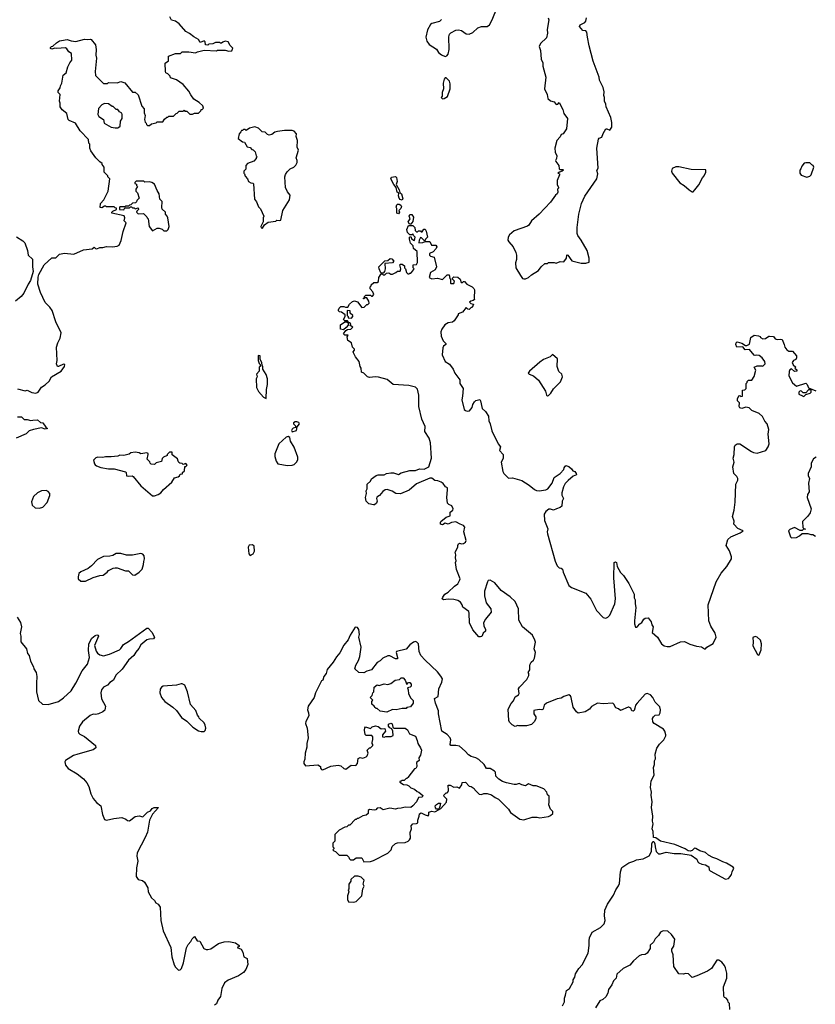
# Model space of a CAD drawing. Extents: x 2293139 to 2515392, y 824115 to 1006937.
# Tile 154 of 256: x 2389018 to 2397332, y 912880 to 923167. Entities that reach past the tile are written whole.
import ezdxf

# ---------------------------------------------------------------- set-up
doc = ezdxf.new("R2010")
doc.units = 0

msp = doc.modelspace()

# ---------------------------------------------------------------- linework, layer by layer
at = {"layer": '0CON10XD'}
for points in [[(2393425, 923168), (2393405, 923148), (2393325, 923127), (2393312, 923115), (2393281, 923059), (2393262, 922985), (2393272, 922942), (2393298, 922908), (2393375, 922857), (2393394, 922825), (2393425, 922799), (2393465, 922783), (2393481, 922789), (2393494, 922806), (2393506, 922855), (2393504, 922986), (2393511, 923015), (2393525, 923031), (2393575, 923057), (2393605, 923061), (2393635, 923053), (2393685, 923019), (2393715, 923014), (2393755, 923034), (2393805, 923082), (2393845, 923096), (2393904, 923096), (2393928, 923112), (2393955, 923165), (2394007, 923295)], [(2388995, 919311), (2389075, 919288), (2389096, 919296), (2389143, 919273), (2389185, 919264), (2389211, 919275), (2389244, 919326), (2389285, 919352), (2389325, 919391), (2389350, 919435), (2389452, 919495), (2389486, 919545), (2389488, 919565), (2389475, 919568), (2389425, 919542), (2389413, 919543), (2389401, 919571), (2389408, 919605), (2389403, 919745), (2389415, 919790), (2389442, 919838), (2389450, 919895), (2389395, 920010), (2389358, 920128), (2389332, 920165), (2389285, 920212), (2389236, 920316), (2389209, 920405), (2389212, 920478), (2389218, 920505), (2389272, 920605), (2389355, 920678), (2389395, 920678), (2389435, 920717), (2389485, 920728), (2389584, 920716), (2389685, 920764), (2389776, 920774), (2389795, 920790), (2389810, 920775), (2389825, 920773), (2389855, 920788), (2389885, 920787), (2389925, 920796), (2389986, 920794), (2390035, 920800), (2390058, 920812), (2390079, 920861), (2390100, 920955), (2390130, 921045), (2390110, 921065), (2390118, 921095), (2390108, 921118), (2389980, 921145), (2389980, 921155), (2389992, 921168), (2390028, 921182), (2390028, 921198), (2390015, 921200), (2390005, 921210), (2389925, 921210), (2389915, 921218), (2389905, 921218), (2389875, 921200), (2389860, 921205), (2389862, 921245), (2389896, 921284), (2389944, 921375), (2389960, 921505), (2389940, 921525), (2389940, 921535), (2389902, 921572), (2389900, 921625), (2389880, 921655), (2389880, 921665), (2389855, 921682), (2389814, 921724), (2389762, 921795), (2389750, 921825), (2389750, 921865), (2389740, 921875), (2389738, 921915), (2389651, 922005), (2389600, 922085), (2389535, 922114), (2389524, 922124), (2389510, 922185), (2389462, 922225), (2389442, 922255), (2389440, 922295), (2389432, 922315), (2389440, 922385), (2389420, 922405), (2389420, 922425), (2389440, 922455), (2389443, 922477), (2389457, 922503), (2389473, 922587), (2389505, 922610), (2389522, 922675), (2389540, 922715), (2389562, 922745), (2389560, 922815), (2389532, 922832), (2389512, 922862), (2389495, 922871), (2389405, 922864), (2389385, 922868), (2389355, 922860), (2389340, 922865), (2389340, 922875), (2389350, 922885), (2389365, 922890), (2389402, 922925), (2389434, 922946), (2389455, 922951), (2389515, 922961), (2389555, 922946), (2389605, 922938), (2389695, 922962), (2389725, 922958), (2389755, 922962), (2389765, 922958), (2389810, 922905), (2389817, 922855), (2389812, 922795), (2389822, 922765), (2389808, 922625), (2389810, 922585), (2389818, 922578), (2389895, 922500), (2389935, 922500), (2389945, 922510), (2390035, 922508), (2390075, 922520), (2390115, 922508), (2390195, 922410), (2390225, 922410), (2390255, 922380), (2390293, 922263), (2390320, 922235), (2390320, 922195), (2390330, 922165), (2390322, 922125), (2390330, 922095), (2390340, 922085), (2390342, 922072), (2390355, 922060), (2390375, 922060), (2390395, 922080), (2390445, 922090), (2390455, 922100), (2390515, 922100), (2390532, 922128), (2390555, 922150), (2390565, 922150), (2390575, 922160), (2390625, 922160), (2390652, 922188), (2390665, 922190), (2390685, 922210), (2390725, 922210), (2390735, 922220), (2390745, 922210), (2390765, 922210), (2390795, 922180), (2390825, 922180), (2390845, 922190), (2390885, 922190), (2390910, 922215), (2390915, 922230), (2390925, 922230), (2390938, 922242), (2390930, 922265), (2390895, 922300), (2390837, 922337), (2390805, 922380), (2390785, 922420), (2390725, 922490), (2390655, 922540), (2390595, 922560), (2390590, 922575), (2390565, 922600), (2390545, 922610), (2390540, 922625), (2390538, 922712), (2390572, 922738), (2390574, 922786), (2390645, 922812), (2390697, 922813), (2390715, 922830), (2390785, 922832), (2390855, 922822), (2390875, 922832), (2390945, 922848), (2391075, 922842), (2391085, 922850), (2391165, 922850), (2391205, 922838), (2391235, 922843), (2391245, 922870), (2391217, 922897), (2391198, 922935), (2391165, 922941), (2391142, 922932), (2391125, 922920), (2391115, 922920), (2391105, 922930), (2391065, 922930), (2391037, 922913), (2390995, 922910), (2390985, 922900), (2390960, 922905), (2390957, 922937), (2390946, 922946), (2390905, 922930), (2390888, 922958), (2390836, 922986), (2390793, 923023), (2390754, 923044), (2390684, 923124), (2390645, 923150), (2390605, 923163), (2390588, 923195)], [(2394660, 921575), (2394640, 921565), (2394658, 921558), (2394660, 921545), (2394633, 921485), (2394634, 921445), (2394648, 921415), (2394648, 921405), (2394638, 921395), (2394643, 921365), (2394635, 921348), (2394618, 921335), (2394565, 921262), (2394448, 921135), (2394368, 921065), (2394339, 921021), (2394325, 921010), (2394185, 920962), (2394135, 920920), (2394124, 920896), (2394120, 920865), (2394130, 920845), (2394176, 920795), (2394204, 920735), (2394209, 920705), (2394208, 920662), (2394200, 920625), (2394204, 920574), (2394253, 920493), (2394274, 920464), (2394285, 920460), (2394305, 920460), (2394335, 920472), (2394365, 920502), (2394440, 920545), (2394467, 920583), (2394505, 920618), (2394535, 920620), (2394545, 920630), (2394605, 920630), (2394623, 920623), (2394665, 920642), (2394705, 920638), (2394731, 920675), (2394735, 920710), (2394745, 920708), (2394788, 920648), (2394885, 920622), (2394935, 920622), (2394970, 920635), (2394970, 920675), (2394948, 920755), (2394887, 920865), (2394852, 920912), (2394844, 920934), (2394844, 920994), (2394861, 921135), (2394890, 921245), (2394925, 921322), (2395049, 921505), (2395059, 921555), (2395050, 921590), (2395063, 921615), (2395049, 921825), (2395065, 921920), (2395072, 921928), (2395100, 921940), (2395115, 921978), (2395144, 922026), (2395155, 922027), (2395185, 922012), (2395207, 922045), (2395206, 922094), (2395196, 922145), (2395148, 922255), (2395144, 922285), (2395129, 922315), (2395131, 922355), (2395124, 922375), (2395126, 922414), (2395117, 922457), (2395077, 922535), (2395072, 922565), (2395012, 922735), (2394969, 922895), (2394950, 922985), (2394946, 923035), (2394935, 923050), (2394904, 923054), (2394867, 923095), (2394875, 923112), (2394925, 923138), (2394935, 923150), (2394941, 923185)], [(2394540, 923185), (2394546, 923165), (2394531, 923065), (2394534, 923025), (2394524, 922976), (2394461, 922919), (2394448, 922888), (2394460, 922845), (2394469, 922755), (2394486, 922715), (2394485, 922680), (2394517, 922565), (2394504, 922445), (2394529, 922385), (2394538, 922345), (2394565, 922320), (2394605, 922308), (2394625, 922282), (2394640, 922285), (2394655, 922300), (2394695, 922230), (2394706, 922186), (2394743, 922135), (2394733, 922025), (2394696, 921974), (2394675, 921968), (2394665, 921942), (2394630, 921905), (2394612, 921825), (2394614, 921784), (2394630, 921745), (2394628, 921715), (2394618, 921695), (2394620, 921685), (2394652, 921645), (2394655, 921610), (2394665, 921600), (2394695, 921600), (2394700, 921595), (2394687, 921583), (2394660, 921575)], [(2393435, 922340), (2393455, 922342), (2393490, 922365), (2393517, 922445), (2393518, 922495), (2393508, 922525), (2393475, 922560), (2393465, 922560), (2393453, 922545), (2393444, 922504), (2393448, 922445), (2393433, 922405), (2393432, 922368), (2393422, 922355), (2393435, 922340)], [(2390015, 922037), (2390043, 922037), (2390055, 922043), (2390068, 922055), (2390070, 922105), (2390088, 922135), (2390090, 922175), (2390085, 922190), (2390060, 922205), (2390045, 922230), (2390025, 922230), (2389995, 922260), (2389985, 922260), (2389945, 922288), (2389905, 922292), (2389875, 922278), (2389841, 922239), (2389836, 922175), (2389846, 922156), (2389894, 922124), (2389900, 922085), (2389975, 922044), (2390015, 922037)], [(2391555, 920988), (2391577, 921023), (2391615, 921052), (2391695, 921063), (2391705, 921072), (2391735, 921068), (2391748, 921072), (2391766, 921174), (2391838, 921285), (2391843, 921335), (2391815, 921368), (2391797, 921413), (2391790, 921525), (2391795, 921550), (2391814, 921576), (2391845, 921608), (2391883, 921627), (2391903, 921647), (2391916, 921674), (2391918, 921695), (2391908, 921725), (2391930, 921805), (2391918, 921835), (2391922, 921905), (2391908, 921945), (2391912, 921975), (2391885, 922002), (2391865, 922010), (2391785, 922009), (2391711, 921999), (2391685, 921990), (2391654, 921966), (2391625, 921960), (2391607, 921967), (2391582, 921992), (2391550, 921995), (2391515, 922032), (2391475, 922046), (2391420, 922035), (2391385, 922010), (2391375, 922020), (2391355, 922020), (2391345, 922010), (2391335, 922010), (2391330, 921995), (2391310, 921975), (2391302, 921925), (2391345, 921890), (2391368, 921888), (2391395, 921840), (2391425, 921830), (2391445, 921810), (2391458, 921808), (2391480, 921785), (2391490, 921745), (2391500, 921735), (2391490, 921725), (2391490, 921715), (2391465, 921690), (2391400, 921665), (2391380, 921645), (2391380, 921605), (2391360, 921585), (2391360, 921565), (2391367, 921557), (2391373, 921533), (2391400, 921505), (2391410, 921475), (2391433, 921463), (2391455, 921460), (2391462, 921452), (2391473, 921293), (2391494, 921264), (2391515, 921210), (2391535, 921190), (2391570, 921115), (2391562, 921095), (2391562, 921055), (2391538, 921005), (2391541, 920991), (2391555, 920988)], [(2397245, 921523), (2397275, 921532), (2397288, 921545), (2397318, 921625), (2397310, 921645), (2397295, 921650), (2397275, 921670), (2397235, 921672), (2397215, 921668), (2397190, 921635), (2397182, 921608), (2397170, 921595), (2397170, 921565), (2397184, 921544), (2397245, 921523)], [(2396055, 921370), (2396075, 921388), (2396115, 921442), (2396154, 921516), (2396172, 921535), (2396187, 921573), (2396188, 921598), (2396035, 921603), (2395905, 921630), (2395875, 921630), (2395837, 921613), (2395828, 921585), (2395838, 921565), (2395915, 921462), (2395962, 921435), (2396015, 921388), (2396045, 921370), (2396055, 921370)], [(2390555, 920960), (2390570, 920975), (2390580, 921005), (2390567, 921097), (2390560, 921115), (2390540, 921135), (2390540, 921155), (2390508, 921188), (2390502, 921205), (2390507, 921267), (2390483, 921293), (2390477, 921347), (2390453, 921383), (2390425, 921450), (2390397, 921467), (2390372, 921472), (2390325, 921470), (2390315, 921480), (2390235, 921480), (2390220, 921465), (2390220, 921455), (2390238, 921448), (2390240, 921435), (2390250, 921425), (2390230, 921395), (2390230, 921375), (2390248, 921358), (2390268, 921302), (2390242, 921278), (2390240, 921265), (2390228, 921252), (2390195, 921250), (2390178, 921232), (2390165, 921230), (2390155, 921220), (2390125, 921220), (2390115, 921210), (2390065, 921210), (2390060, 921205), (2390062, 921182), (2390105, 921180), (2390115, 921200), (2390165, 921200), (2390175, 921210), (2390185, 921210), (2390195, 921200), (2390215, 921200), (2390225, 921190), (2390255, 921200), (2390260, 921185), (2390242, 921168), (2390240, 921155), (2390255, 921140), (2390312, 921142), (2390348, 921108), (2390350, 921095), (2390360, 921085), (2390370, 921005), (2390405, 920960), (2390455, 920990), (2390475, 920990), (2390507, 920977), (2390525, 920960), (2390555, 920960)], [(2393015, 921282), (2392995, 921288), (2392983, 921303), (2392978, 921325), (2392980, 921355), (2392964, 921364), (2392952, 921412), (2392928, 921445), (2392898, 921505), (2392905, 921522), (2392945, 921528), (2392957, 921517), (2392962, 921475), (2392952, 921445), (2392985, 921390), (2392992, 921362), (2393007, 921347), (2393022, 921295), (2393015, 921282)], [(2392975, 921140), (2392960, 921145), (2392960, 921195), (2392953, 921207), (2392958, 921232), (2392965, 921238), (2392985, 921238), (2393000, 921230), (2393008, 921215), (2393000, 921195), (2392980, 921175), (2392988, 921155), (2392975, 921140)], [(2393105, 921030), (2393092, 921032), (2393078, 921055), (2393097, 921085), (2393088, 921115), (2393095, 921130), (2393105, 921132), (2393115, 921130), (2393132, 921105), (2393125, 921060), (2393105, 921030)], [(2393622, 917895), (2393575, 917919), (2393530, 917915), (2393495, 917898), (2393465, 917907), (2393435, 917890), (2393416, 917896), (2393414, 917915), (2393420, 917925), (2393475, 917969), (2393516, 917985), (2393518, 918022), (2393545, 918041), (2393549, 918055), (2393535, 918088), (2393502, 918102), (2393490, 918115), (2393482, 918175), (2393490, 918255), (2393487, 918275), (2393467, 918287), (2393445, 918322), (2393424, 918334), (2393389, 918349), (2393355, 918352), (2393326, 918376), (2393305, 918378), (2393165, 918316), (2393088, 918252), (2392996, 918214), (2392950, 918215), (2392912, 918242), (2392858, 918258), (2392836, 918254), (2392812, 918238), (2392778, 918195), (2392751, 918179), (2392747, 918165), (2392752, 918135), (2392746, 918115), (2392725, 918099), (2392715, 918099), (2392668, 918108), (2392651, 918121), (2392640, 918135), (2392632, 918175), (2392642, 918215), (2392640, 918245), (2392650, 918265), (2392650, 918315), (2392683, 918347), (2392695, 918370), (2392742, 918405), (2392765, 918411), (2392825, 918413), (2392850, 918425), (2392895, 918434), (2392925, 918432), (2392975, 918416), (2393005, 918432), (2393095, 918456), (2393155, 918458), (2393195, 918474), (2393245, 918472), (2393293, 918495), (2393323, 918587), (2393311, 918745), (2393297, 918795), (2393253, 918865), (2393255, 918915), (2393220, 918995), (2393189, 919125), (2393190, 919245), (2393175, 919305), (2393155, 919326), (2393086, 919344), (2392922, 919355), (2392857, 919407), (2392767, 919433), (2392736, 919436), (2392675, 919427), (2392654, 919434), (2392615, 919473), (2392590, 919485), (2392586, 919525), (2392576, 919545), (2392566, 919595), (2392528, 919645), (2392506, 919685), (2392504, 919696), (2392518, 919715), (2392518, 919725), (2392496, 919746), (2392485, 919790), (2392448, 919815), (2392440, 919855), (2392450, 919870), (2392415, 919870), (2392400, 919885), (2392425, 919920), (2392445, 919930), (2392477, 919933), (2392500, 919955), (2392472, 919972), (2392478, 919988), (2392465, 920000), (2392450, 920000), (2392450, 919975), (2392430, 919950), (2392402, 919928), (2392372, 919932), (2392370, 919980), (2392415, 920010), (2392435, 920010), (2392450, 920000), (2392450, 920015), (2392445, 920020), (2392415, 920020), (2392400, 920035), (2392420, 920065), (2392420, 920085), (2392382, 920112), (2392360, 920115), (2392350, 920125), (2392350, 920135), (2392356, 920154), (2392375, 920170), (2392405, 920172), (2392423, 920163), (2392448, 920162), (2392464, 920196), (2392495, 920222), (2392515, 920230), (2392548, 920218), (2392595, 920160), (2392618, 920162), (2392645, 920190), (2392655, 920190), (2392670, 920205), (2392668, 920225), (2392645, 920260), (2392620, 920260), (2392618, 920252), (2392612, 920252), (2392612, 920258), (2392620, 920260), (2392620, 920275), (2392635, 920290), (2392685, 920290), (2392695, 920280), (2392705, 920280), (2392720, 920295), (2392710, 920325), (2392680, 920355), (2392680, 920375), (2392690, 920385), (2392690, 920395), (2392718, 920422), (2392755, 920422), (2392768, 920432), (2392772, 920475), (2392795, 920510), (2392805, 920510), (2392815, 920500), (2392835, 920500), (2392852, 920518), (2392875, 920522), (2392898, 920508), (2392915, 920508), (2392950, 920525), (2392965, 920540), (2392995, 920540), (2393000, 920565), (2392992, 920605), (2392998, 920612), (2393015, 920612), (2393040, 920595), (2393040, 920575), (2393050, 920565), (2393060, 920525), (2393075, 920510), (2393085, 920510), (2393095, 920520), (2393105, 920520), (2393130, 920545), (2393130, 920555), (2393140, 920565), (2393130, 920575), (2393130, 920605), (2393165, 920608), (2393175, 920630), (2393172, 920745), (2393132, 920775), (2393130, 920805), (2393103, 920833), (2393090, 920875), (2393090, 920895), (2393105, 920900), (2393112, 920882), (2393132, 920862), (2393145, 920860), (2393150, 920895), (2393132, 920912), (2393128, 920928), (2393115, 920920), (2393095, 920920), (2393070, 920945), (2393062, 920975), (2393082, 921018), (2393125, 921018), (2393148, 920995), (2393150, 920965), (2393165, 920950), (2393175, 920950), (2393185, 920960), (2393205, 920960), (2393215, 920950), (2393225, 920950), (2393242, 920978), (2393255, 920978), (2393266, 920956), (2393280, 920895), (2393260, 920875), (2393255, 920860), (2393245, 920860), (2393218, 920888), (2393205, 920890), (2393192, 920865), (2393190, 920835), (2393232, 920838), (2393255, 920850), (2393305, 920850), (2393322, 920812), (2393365, 920810), (2393378, 920795), (2393370, 920775), (2393338, 920742), (2393300, 920725), (2393300, 920705), (2393310, 920695), (2393350, 920685), (2393372, 920585), (2393358, 920555), (2393312, 920525), (2393298, 920475), (2393325, 920460), (2393385, 920468), (2393435, 920452), (2393485, 920500), (2393505, 920500), (2393513, 920463), (2393520, 920455), (2393520, 920415), (2393525, 920410), (2393555, 920410), (2393560, 920435), (2393540, 920455), (2393542, 920468), (2393555, 920480), (2393597, 920477), (2393620, 920455), (2393632, 920422), (2393645, 920420), (2393655, 920430), (2393665, 920430), (2393690, 920405), (2393747, 920377), (2393765, 920360), (2393772, 920345), (2393768, 920258), (2393770, 920245), (2393758, 920232), (2393733, 920227), (2393720, 920215), (2393733, 920203), (2393760, 920195), (2393745, 920160), (2393735, 920160), (2393715, 920140), (2393702, 920142), (2393685, 920160), (2393645, 920110), (2393600, 920095), (2393600, 920085), (2393559, 920021), (2393542, 920008), (2393495, 920000), (2393462, 919978), (2393428, 919932), (2393418, 919905), (2393421, 919861), (2393445, 919810), (2393470, 919785), (2393470, 919775), (2393448, 919755), (2393441, 919739), (2393434, 919664), (2393463, 919595), (2393508, 919568), (2393547, 919517), (2393566, 919475), (2393617, 919405), (2393618, 919365), (2393653, 919315), (2393647, 919235), (2393637, 919195), (2393663, 919095), (2393675, 919083), (2393695, 919077), (2393718, 919082), (2393747, 919115), (2393753, 919145), (2393770, 919175), (2393783, 919187), (2393825, 919200), (2393833, 919185), (2393850, 919105), (2393885, 919073), (2393916, 919025), (2393922, 918975), (2393936, 918945), (2393953, 918873), (2394018, 918735), (2394042, 918705), (2394032, 918665), (2394069, 918625), (2394069, 918581), (2394050, 918545), (2394068, 918445), (2394078, 918425), (2394125, 918378), (2394169, 918379), (2394265, 918354), (2394343, 918305), (2394398, 918258), (2394418, 918248), (2394445, 918244), (2394515, 918254), (2394536, 918264), (2394583, 918325), (2394603, 918385), (2394666, 918424), (2394704, 918466), (2394708, 918485), (2394725, 918508), (2394755, 918500), (2394786, 918476), (2394800, 918455), (2394818, 918445), (2394832, 918425), (2394835, 918410), (2394802, 918398), (2394749, 918351), (2394720, 918320), (2394702, 918285), (2394684, 918224), (2394685, 918200), (2394702, 918165), (2394687, 918135), (2394684, 918085), (2394665, 918069), (2394627, 918057), (2394595, 918042), (2394565, 918052), (2394548, 918052), (2394515, 918028), (2394498, 918002), (2394502, 917935), (2394536, 917846), (2394530, 917815), (2394532, 917795), (2394615, 917510), (2394635, 917460), (2394655, 917440), (2394675, 917438), (2394692, 917425), (2394698, 917395), (2394757, 917257), (2394786, 917236), (2394935, 917177), (2394988, 917112), (2395044, 916994), (2395115, 916920), (2395145, 916914), (2395165, 916923), (2395186, 916945), (2395239, 917065), (2395244, 917116), (2395226, 917336), (2395230, 917495), (2395245, 917504), (2395255, 917496), (2395261, 917455), (2395295, 917390), (2395329, 917359), (2395385, 917278), (2395438, 917165), (2395439, 917125), (2395450, 917105), (2395449, 917065), (2395457, 917025), (2395442, 916885), (2395444, 916855), (2395455, 916822), (2395465, 916820), (2395475, 916827), (2395497, 916855), (2395520, 916870), (2395540, 916905), (2395553, 916915), (2395587, 916917), (2395617, 916877), (2395623, 916843), (2395638, 916825), (2395628, 916765), (2395684, 916715), (2395726, 916646), (2395754, 916625), (2395785, 916617), (2395815, 916620), (2395925, 916666), (2395965, 916670), (2396022, 916642), (2396091, 916621), (2396144, 916614), (2396175, 916593), (2396185, 916593), (2396200, 916610), (2396265, 916649), (2396296, 916716), (2396286, 916756), (2396240, 916830), (2396219, 916885), (2396214, 917055), (2396297, 917295), (2396350, 917385), (2396408, 917455), (2396458, 917535), (2396458, 917555), (2396436, 917616), (2396402, 917675), (2396418, 917735), (2396448, 917765), (2396548, 917805), (2396578, 917825), (2396522, 917852), (2396480, 917895), (2396484, 917926), (2396468, 917975), (2396486, 918044), (2396496, 918125), (2396503, 918313), (2396523, 918355), (2396523, 918375), (2396513, 918395)], [(2388985, 920897), (2389050, 920855), (2389070, 920835), (2389099, 920755), (2389107, 920707), (2389152, 920665), (2389152, 920585), (2389160, 920535), (2389129, 920441), (2389106, 920405), (2389061, 920309), (2389034, 920276), (2388973, 920225)], [(2392815, 920520), (2392792, 920522), (2392774, 920564), (2392772, 920585), (2392832, 920648), (2392865, 920650), (2392888, 920672), (2392908, 920668), (2392928, 920645), (2392913, 920627), (2392832, 920618), (2392838, 920565), (2392830, 920535), (2392815, 920520)], [(2392485, 920050), (2392500, 920065), (2392500, 920075), (2392472, 920102), (2392470, 920125), (2392445, 920130), (2392440, 920125), (2392440, 920075), (2392450, 920065), (2392452, 920052), (2392485, 920050)], [(2396513, 918395), (2396482, 918425), (2396470, 918495), (2396483, 918545), (2396473, 918585), (2396486, 918624), (2396488, 918705), (2396495, 918722), (2396515, 918737), (2396545, 918736), (2396665, 918654), (2396685, 918644), (2396725, 918638), (2396814, 918666), (2396840, 918705), (2396851, 918735), (2396840, 918835), (2396846, 918885), (2396829, 918945), (2396804, 918974), (2396782, 919022), (2396744, 919054), (2396670, 919085), (2396642, 919112), (2396605, 919118), (2396565, 919103), (2396545, 919112), (2396538, 919125), (2396540, 919165), (2396520, 919185), (2396518, 919205), (2396532, 919238), (2396545, 919240), (2396555, 919230), (2396570, 919235), (2396570, 919295), (2396595, 919300), (2396610, 919315), (2396610, 919365), (2396620, 919375), (2396622, 919388), (2396635, 919400), (2396668, 919402), (2396692, 919438), (2396712, 919505), (2396692, 919538), (2396725, 919550), (2396775, 919552), (2396785, 919548), (2396810, 919570), (2396806, 919595), (2396778, 919635), (2396745, 919660), (2396717, 919663), (2396705, 919658), (2396695, 919662), (2396645, 919720), (2396598, 919718), (2396575, 919748), (2396514, 919744), (2396503, 919775), (2396505, 919790), (2396515, 919802), (2396565, 919787), (2396603, 919763), (2396617, 919763), (2396643, 919777), (2396660, 919845), (2396695, 919872), (2396740, 919865), (2396755, 919858), (2396760, 919845), (2396784, 919834), (2396813, 919837), (2396845, 919861), (2396855, 919862), (2396895, 919857), (2396912, 919832), (2396934, 919824), (2396965, 919830), (2396985, 919826), (2397008, 919775), (2397013, 919745), (2397036, 919716), (2397055, 919702), (2397095, 919702), (2397137, 919655), (2397137, 919635), (2397128, 919615), (2397104, 919606), (2397090, 919585), (2397101, 919561), (2397128, 919538), (2397120, 919525), (2397138, 919508), (2397140, 919495), (2397115, 919493), (2397085, 919518), (2397065, 919509), (2397059, 919491), (2397055, 919445), (2397094, 919374), (2397135, 919338), (2397235, 919370), (2397247, 919357), (2397262, 919322), (2397338, 919288)], [(2391595, 919210), (2391597, 919303), (2391609, 919355), (2391606, 919415), (2391595, 919460), (2391560, 919515), (2391560, 919545), (2391550, 919555), (2391547, 919587), (2391530, 919615), (2391530, 919655), (2391515, 919660), (2391510, 919655), (2391510, 919605), (2391520, 919575), (2391530, 919565), (2391530, 919545), (2391520, 919535), (2391520, 919495), (2391493, 919465), (2391498, 919435), (2391488, 919415), (2391492, 919325), (2391514, 919284), (2391565, 919222), (2391595, 919210)], [(2394535, 919238), (2394545, 919242), (2394568, 919265), (2394595, 919310), (2394669, 919385), (2394690, 919435), (2394684, 919464), (2394652, 919492), (2394634, 919544), (2394638, 919625), (2394585, 919670), (2394560, 919645), (2394492, 919615), (2394455, 919590), (2394344, 919496), (2394333, 919475), (2394342, 919465), (2394387, 919447), (2394440, 919400), (2394512, 919285), (2394522, 919245), (2394535, 919238)], [(2397205, 919230), (2397215, 919232), (2397235, 919250), (2397280, 919265), (2397290, 919275), (2397288, 919298), (2397262, 919298), (2397235, 919270), (2397205, 919270), (2397187, 919287), (2397175, 919290), (2397160, 919275), (2397160, 919255), (2397198, 919238), (2397205, 919230)], [(2388995, 919018), (2389035, 919016), (2389065, 918990), (2389095, 918991), (2389135, 918980), (2389155, 918984), (2389205, 918986), (2389235, 918960), (2389260, 918955), (2389291, 918911), (2389310, 918895), (2389285, 918890), (2389245, 918903), (2389163, 918887), (2389115, 918870), (2389085, 918839), (2388982, 918795)], [(2391865, 918862), (2391910, 918875), (2391918, 918912), (2391942, 918945), (2391935, 918958), (2391915, 918966), (2391895, 918966), (2391880, 918955), (2391880, 918945), (2391900, 918925), (2391900, 918905), (2391875, 918900), (2391865, 918890), (2391860, 918875), (2391865, 918862)], [(2391815, 918508), (2391865, 918512), (2391885, 918520), (2391912, 918545), (2391923, 918567), (2391923, 918595), (2391885, 918700), (2391848, 918765), (2391842, 918802), (2391825, 918812), (2391804, 918806), (2391726, 918734), (2391685, 918630), (2391684, 918604), (2391697, 918555), (2391715, 918528), (2391815, 918508)], [(2390425, 918192), (2390465, 918207), (2390492, 918225), (2390520, 918260), (2390606, 918334), (2390635, 918380), (2390675, 918390), (2390688, 918402), (2390695, 918420), (2390718, 918422), (2390720, 918435), (2390740, 918455), (2390742, 918498), (2390755, 918500), (2390767, 918513), (2390755, 918530), (2390725, 918520), (2390715, 918530), (2390692, 918532), (2390682, 918542), (2390673, 918553), (2390668, 918578), (2390612, 918622), (2390610, 918650), (2390585, 918650), (2390560, 918625), (2390558, 918612), (2390520, 918595), (2390508, 918582), (2390498, 918552), (2390443, 918537), (2390425, 918520), (2390392, 918522), (2390380, 918535), (2390378, 918548), (2390350, 918575), (2390362, 918625), (2390360, 918635), (2390345, 918640), (2390285, 918632), (2390265, 918642), (2390225, 918647), (2390178, 918642), (2390162, 918628), (2390105, 918612), (2390065, 918618), (2390045, 918608), (2389975, 918600), (2389915, 918600), (2389885, 918593), (2389835, 918597), (2389815, 918590), (2389790, 918565), (2389798, 918528), (2389807, 918517), (2389820, 918505), (2389865, 918487), (2389946, 918474), (2390005, 918474), (2390123, 918443), (2390131, 918435), (2390135, 918403), (2390155, 918398), (2390192, 918402), (2390205, 918396), (2390285, 918297), (2390404, 918194), (2390425, 918192)], [(2397340, 918595), (2397315, 918580), (2397288, 918535), (2397290, 918495), (2397258, 918425), (2397258, 918405), (2397272, 918375), (2397262, 918325), (2397268, 918235), (2397252, 918205), (2397248, 918175), (2397288, 918055), (2397277, 918013), (2397255, 917980), (2397200, 917925), (2397203, 917863), (2397212, 917852), (2397230, 917845), (2397205, 917840), (2397195, 917830), (2397175, 917830), (2397115, 917862), (2397065, 917840), (2397054, 917826), (2397074, 917764), (2397085, 917753), (2397135, 917758), (2397166, 917774), (2397195, 917800), (2397255, 917800), (2397285, 917788), (2397305, 917788), (2397335, 917770)], [(2389225, 918064), (2389260, 918075), (2389305, 918122), (2389332, 918195), (2389332, 918215), (2389317, 918237), (2389293, 918247), (2389245, 918243), (2389205, 918223), (2389163, 918185), (2389142, 918128), (2389149, 918095), (2389178, 918068), (2389225, 918064)], [(2394690, 912865), (2394710, 912905), (2394710, 912945), (2394723, 912975), (2394731, 913025), (2394764, 913046), (2394802, 913115), (2394803, 913137), (2394820, 913165), (2394825, 913200), (2394862, 913255), (2394897, 913293), (2394958, 913415), (2394970, 913495), (2394968, 913545), (2394974, 913576), (2395002, 913635), (2395088, 913682), (2395125, 913720), (2395137, 913755), (2395130, 913805), (2395133, 913865), (2395160, 913925), (2395225, 914022), (2395249, 914075), (2395277, 914117), (2395286, 914144), (2395296, 914265), (2395311, 914309), (2395385, 914359), (2395436, 914374), (2395465, 914390), (2395535, 914399), (2395595, 914433), (2395622, 914475), (2395623, 914555), (2395635, 914582), (2395645, 914580), (2395657, 914557), (2395658, 914525), (2395671, 914475), (2395695, 914451), (2395715, 914451), (2395775, 914469), (2395856, 914456), (2395926, 914456), (2396035, 914437), (2396095, 914397), (2396105, 914368), (2396115, 914357), (2396145, 914344), (2396185, 914337), (2396220, 914315), (2396223, 914285), (2396233, 914275), (2396395, 914187), (2396424, 914196), (2396443, 914215), (2396457, 914235), (2396463, 914265), (2396482, 914302), (2396473, 914313), (2396405, 914353), (2396365, 914368), (2396305, 914401), (2396262, 914415), (2396215, 914440), (2396185, 914466), (2396125, 914483), (2396085, 914509), (2396070, 914510), (2396045, 914487), (2396025, 914480), (2396005, 914483), (2395974, 914504), (2395865, 914551), (2395715, 914583), (2395665, 914620), (2395643, 914623), (2395639, 914685), (2395628, 914715), (2395639, 914765), (2395632, 914795), (2395636, 914846), (2395622, 914935), (2395628, 914995), (2395616, 915065), (2395621, 915095), (2395610, 915145), (2395616, 915214), (2395648, 915275), (2395643, 915353), (2395652, 915385), (2395653, 915425), (2395663, 915445), (2395660, 915495), (2395678, 915555), (2395705, 915598), (2395748, 915642), (2395772, 915685), (2395772, 915695), (2395760, 915735), (2395745, 915753), (2395648, 915815), (2395635, 915830), (2395630, 915865), (2395642, 915885), (2395658, 915902), (2395700, 915905), (2395712, 915925), (2395716, 915955), (2395707, 915987), (2395659, 916035), (2395635, 916084), (2395610, 916115), (2395575, 916129), (2395555, 916119), (2395472, 916028), (2395455, 916005), (2395446, 915974), (2395440, 915950), (2395428, 915942), (2395416, 915946), (2395404, 915975), (2395385, 915986), (2395375, 915986), (2395298, 915948), (2395277, 915967), (2395249, 915979), (2395227, 916017), (2395215, 916026), (2395115, 916021), (2395055, 916026), (2394995, 915990), (2394972, 915965), (2394926, 915934), (2394855, 915922), (2394835, 915937), (2394801, 915985), (2394781, 916085), (2394773, 916103), (2394755, 916112), (2394704, 916096), (2394675, 916077), (2394635, 916070), (2394523, 916027), (2394500, 916005), (2394488, 915965), (2394475, 915958), (2394445, 915960), (2394392, 915948), (2394390, 915915), (2394410, 915885), (2394410, 915865), (2394398, 915835), (2394365, 915802), (2394315, 915788), (2394235, 915788), (2394225, 915792), (2394195, 915782), (2394165, 915800), (2394137, 915827), (2394128, 915845), (2394123, 915963), (2394155, 916022), (2394178, 916052), (2394195, 916093), (2394232, 916115), (2394238, 916128), (2394232, 916175), (2394242, 916195), (2394316, 916274), (2394337, 916315), (2394340, 916335), (2394332, 916345), (2394350, 916375), (2394348, 916415), (2394352, 916435), (2394362, 916455), (2394388, 916475), (2394398, 916495), (2394408, 916555), (2394394, 916595), (2394407, 916665), (2394403, 916685), (2394376, 916735), (2394272, 916825), (2394233, 916895), (2394231, 917011), (2394195, 917087), (2394145, 917137), (2394048, 917205), (2393982, 917282), (2393935, 917312), (2393915, 917308), (2393907, 917295), (2393876, 917195), (2393876, 917146), (2393894, 917074), (2393943, 917013), (2393944, 916976), (2393887, 916903), (2393866, 916865), (2393869, 916835), (2393886, 916795), (2393885, 916780), (2393862, 916758), (2393846, 916724), (2393835, 916718), (2393815, 916720), (2393755, 916792), (2393718, 916865), (2393716, 916966), (2393710, 916985), (2393649, 917029), (2393642, 917055), (2393623, 917083), (2393598, 917098), (2393555, 917108), (2393496, 917114), (2393446, 917106), (2393433, 917115), (2393440, 917135), (2393462, 917165), (2393497, 917185), (2393560, 917250), (2393598, 917272), (2393619, 917315), (2393620, 917325), (2393584, 917424), (2393573, 917495), (2393579, 917515), (2393573, 917545), (2393577, 917575), (2393569, 917605), (2393598, 917655), (2393598, 917675), (2393605, 917690), (2393615, 917698), (2393635, 917690), (2393655, 917693), (2393675, 917708), (2393682, 917725), (2393658, 917815), (2393669, 917865), (2393655, 917883), (2393622, 917895)], [(2391425, 917570), (2391458, 917585), (2391473, 917615), (2391468, 917665), (2391452, 917682), (2391415, 917678), (2391404, 917656), (2391412, 917585), (2391425, 917570)], [(2389655, 917300), (2389705, 917302), (2389785, 917338), (2389855, 917360), (2389890, 917365), (2389932, 917395), (2389945, 917412), (2389994, 917436), (2390015, 917440), (2390035, 917440), (2390125, 917409), (2390155, 917409), (2390195, 917368), (2390220, 917365), (2390265, 917394), (2390296, 917425), (2390313, 917475), (2390314, 917506), (2390322, 917535), (2390317, 917565), (2390305, 917582), (2390285, 917589), (2390195, 917571), (2390135, 917574), (2390075, 917589), (2390025, 917590), (2389990, 917570), (2389958, 917562), (2389895, 917560), (2389832, 917528), (2389769, 917461), (2389735, 917432), (2389655, 917398), (2389635, 917380), (2389628, 917345), (2389630, 917325), (2389655, 917300)], [(2388992, 916925), (2389025, 916870), (2389037, 916825), (2389022, 916755), (2389030, 916725), (2389028, 916668), (2389088, 916595), (2389100, 916545), (2389117, 916525), (2389132, 916465), (2389162, 916405), (2389167, 916385), (2389191, 916345), (2389198, 916305), (2389192, 916235), (2389194, 916146), (2389214, 916054), (2389255, 916017), (2389315, 916014), (2389425, 916045), (2389477, 916083), (2389555, 916155), (2389606, 916235), (2389671, 916365), (2389725, 916435), (2389746, 916505), (2389737, 916577), (2389741, 916645), (2389770, 916705), (2389805, 916734), (2389825, 916741), (2389836, 916735), (2389840, 916725), (2389800, 916630), (2389818, 916568), (2389830, 916550), (2389855, 916531), (2389895, 916520), (2389955, 916537), (2390060, 916585), (2390075, 916597), (2390101, 916639), (2390155, 916670), (2390345, 916809), (2390359, 916809), (2390398, 916768), (2390426, 916715), (2390415, 916700), (2390375, 916696), (2390345, 916688), (2390284, 916636), (2390264, 916596), (2390230, 916560), (2390210, 916525), (2390154, 916475), (2390088, 916382), (2390022, 916318), (2389998, 916265), (2389959, 916241), (2389935, 916215), (2389895, 916195), (2389873, 916167), (2389864, 916135), (2389872, 916072), (2389913, 915995), (2389908, 915952), (2389886, 915934), (2389840, 915915), (2389815, 915909), (2389785, 915911), (2389755, 915898), (2389675, 915832), (2389641, 915785), (2389629, 915735), (2389633, 915715), (2389645, 915702), (2389695, 915677), (2389810, 915585), (2389812, 915558), (2389785, 915539), (2389625, 915492), (2389580, 915480), (2389495, 915428), (2389488, 915415), (2389495, 915380), (2389523, 915345), (2389619, 915289), (2389683, 915235), (2389718, 915195), (2389741, 915155), (2389760, 915080), (2389785, 915031), (2389819, 914989), (2389866, 914955), (2389882, 914862), (2389905, 914810), (2389925, 914803), (2390003, 914823), (2390085, 914833), (2390126, 914816), (2390145, 914800), (2390165, 914797), (2390225, 914842), (2390265, 914848), (2390305, 914838), (2390354, 914886), (2390385, 914900), (2390403, 914925), (2390422, 914938), (2390467, 914937), (2390406, 914865), (2390374, 914805), (2390352, 914678), (2390328, 914622), (2390244, 914464), (2390242, 914428), (2390251, 914375), (2390237, 914305), (2390234, 914214), (2390255, 914183), (2390302, 914172), (2390322, 914155), (2390358, 914098), (2390359, 914055), (2390395, 913992), (2390426, 913966), (2390442, 913942), (2390465, 913928), (2390486, 913896), (2390494, 913755), (2390517, 913647), (2390596, 913475), (2390608, 913375), (2390632, 913292), (2390647, 913267), (2390678, 913238), (2390695, 913242), (2390708, 913255), (2390731, 913315), (2390761, 913469), (2390780, 913505), (2390807, 913535), (2390820, 913565), (2390845, 913590), (2390874, 913544), (2390899, 913539), (2390942, 913462), (2390965, 913454), (2390985, 913452), (2391015, 913460), (2391094, 913516), (2391155, 913533), (2391205, 913537), (2391272, 913522), (2391312, 913495), (2391310, 913485), (2391292, 913475), (2391332, 913455), (2391350, 913425), (2391360, 913375), (2391395, 913360), (2391402, 913295), (2391382, 913245), (2391355, 913214), (2391305, 913178), (2391195, 913134), (2391159, 913105), (2391130, 913045), (2391115, 912962), (2391088, 912925), (2391074, 912886), (2391055, 912870)], [(2392615, 914370), (2392685, 914372), (2392715, 914382), (2392865, 914460), (2392900, 914495), (2392912, 914528), (2392945, 914560), (2392965, 914568), (2393045, 914572), (2393076, 914584), (2393093, 914597), (2393102, 914615), (2393100, 914675), (2393112, 914715), (2393108, 914745), (2393125, 914767), (2393165, 914768), (2393178, 914775), (2393178, 914805), (2393192, 914845), (2393195, 914870), (2393215, 914882), (2393255, 914858), (2393285, 914850), (2393292, 914858), (2393292, 914888), (2393325, 914898), (2393355, 914892), (2393400, 914915), (2393400, 914920), (2393375, 914920), (2393363, 914933), (2393358, 914955), (2393372, 914968), (2393395, 914980), (2393415, 914980), (2393410, 914945), (2393400, 914925), (2393405, 914920), (2393420, 914925), (2393478, 914992), (2393480, 915025), (2393455, 915050), (2393452, 915065), (2393475, 915090), (2393485, 915090), (2393492, 915098), (2393498, 915115), (2393495, 915168), (2393515, 915168), (2393555, 915150), (2393585, 915153), (2393615, 915138), (2393637, 915173), (2393642, 915198), (2393675, 915200), (2393715, 915160), (2393737, 915157), (2393766, 915136), (2393775, 915120), (2393820, 915075), (2393845, 915072), (2393868, 915082), (2393902, 915082), (2393947, 915067), (2393985, 915040), (2394020, 915025), (2394125, 914920), (2394148, 914885), (2394245, 914813), (2394285, 914807), (2394374, 914836), (2394424, 914834), (2394455, 914830), (2394545, 914842), (2394566, 914854), (2394588, 914875), (2394590, 914885), (2394590, 914895), (2394565, 914920), (2394548, 914965), (2394552, 914995), (2394550, 915055), (2394535, 915070), (2394528, 915095), (2394495, 915132), (2394415, 915163), (2394385, 915164), (2394335, 915182), (2394305, 915164), (2394265, 915173), (2394238, 915188), (2394205, 915177), (2394187, 915177), (2394105, 915193), (2394065, 915208), (2394025, 915232), (2393994, 915264), (2393990, 915305), (2393980, 915315), (2393935, 915342), (2393895, 915342), (2393873, 915385), (2393817, 915437), (2393785, 915456), (2393735, 915470), (2393707, 915485), (2393672, 915525), (2393615, 915576), (2393574, 915584), (2393523, 915583), (2393518, 915595), (2393524, 915644), (2393516, 915665), (2393485, 915699), (2393429, 915735), (2393396, 915914), (2393394, 915946), (2393364, 916025), (2393352, 916075), (2393390, 916095), (2393399, 916175), (2393430, 916245), (2393435, 916280), (2393420, 916310), (2393384, 916355), (2393255, 916474), (2393209, 916525), (2393192, 916565), (2393184, 916645), (2393167, 916665), (2393155, 916670), (2393135, 916664), (2393095, 916634), (2393055, 916592), (2392956, 916565), (2392951, 916555), (2392967, 916503), (2392965, 916490), (2392945, 916488), (2392885, 916521), (2392865, 916521), (2392813, 916497), (2392785, 916470), (2392755, 916452), (2392695, 916376), (2392645, 916360), (2392615, 916342), (2392562, 916345), (2392520, 916385), (2392529, 916425), (2392559, 916471), (2392574, 916515), (2392588, 916612), (2392563, 916715), (2392568, 916745), (2392562, 916795), (2392547, 916817), (2392525, 916820), (2392472, 916738), (2392451, 916689), (2392405, 916632), (2392365, 916552), (2392328, 916512), (2392294, 916456), (2392232, 916378), (2392219, 916335), (2392197, 916305), (2392184, 916266), (2392172, 916258), (2392110, 916135), (2392094, 916086), (2392032, 915995), (2392027, 915957), (2392037, 915925), (2392038, 915895), (2392009, 915835), (2392006, 915815), (2392023, 915765), (2392034, 915665), (2392020, 915605), (2392020, 915565), (2392002, 915505), (2391999, 915441), (2391987, 915415), (2391987, 915397), (2392005, 915370), (2392132, 915382), (2392160, 915365), (2392162, 915348), (2392172, 915332), (2392185, 915330), (2392271, 915369), (2392345, 915377), (2392375, 915370), (2392405, 915342), (2392425, 915338), (2392483, 915377), (2392530, 915375), (2392548, 915395), (2392555, 915448), (2392575, 915457), (2392605, 915453), (2392640, 915465), (2392650, 915475), (2392660, 915505), (2392650, 915535), (2392675, 915560), (2392685, 915560), (2392708, 915585), (2392710, 915595), (2392700, 915605), (2392700, 915615), (2392710, 915645), (2392710, 915675), (2392697, 915687), (2392638, 915688), (2392628, 915698), (2392620, 915745), (2392623, 915767), (2392632, 915778), (2392685, 915760), (2392702, 915778), (2392735, 915788), (2392765, 915782), (2392795, 915758), (2392835, 915760), (2392840, 915735), (2392810, 915695), (2392810, 915675), (2392825, 915670), (2392845, 915677), (2392901, 915679), (2392922, 915688), (2392917, 915735), (2392908, 915758), (2392885, 915770), (2392872, 915785), (2392873, 915807), (2392895, 915819), (2392911, 915811), (2392917, 915777), (2392926, 915766), (2393046, 915766), (2393069, 915749), (2393090, 915705), (2393153, 915683), (2393173, 915635), (2393178, 915605), (2393208, 915558), (2393217, 915535), (2393207, 915483), (2393190, 915455), (2393192, 915428), (2393163, 915407), (2393168, 915365), (2393158, 915342), (2393145, 915340), (2393075, 915250), (2393065, 915240), (2393055, 915240), (2393035, 915220), (2393015, 915220), (2393005, 915210), (2392992, 915208), (2392992, 915202), (2393030, 915175), (2393065, 915172), (2393084, 915164), (2393105, 915143), (2393145, 915128), (2393170, 915105), (2393188, 915098), (2393232, 915062), (2393225, 915043), (2393185, 915040), (2393164, 914996), (2393125, 914952), (2393105, 914938), (2393045, 914941), (2393005, 914928), (2392965, 914926), (2392945, 914919), (2392885, 914931), (2392815, 914912), (2392785, 914932), (2392755, 914928), (2392738, 914912), (2392723, 914907), (2392673, 914917), (2392660, 914905), (2392660, 914875), (2392640, 914855), (2392605, 914848), (2392555, 914820), (2392545, 914820), (2392535, 914810), (2392525, 914810), (2392468, 914752), (2392455, 914750), (2392437, 914733), (2392415, 914730), (2392355, 914700), (2392310, 914655), (2392310, 914585), (2392290, 914565), (2392290, 914525), (2392300, 914515), (2392300, 914505), (2392290, 914495), (2392302, 914482), (2392318, 914478), (2392355, 914440), (2392435, 914440), (2392458, 914418), (2392462, 914402), (2392475, 914390), (2392505, 914390), (2392535, 914410), (2392595, 914410), (2392615, 914370)], [(2396735, 916528), (2396745, 916530), (2396766, 916584), (2396771, 916645), (2396760, 916685), (2396725, 916716), (2396705, 916723), (2396678, 916712), (2396684, 916665), (2396679, 916625), (2396728, 916535), (2396735, 916528)], [(2390915, 915730), (2390945, 915732), (2390955, 915740), (2390962, 915765), (2390957, 915797), (2390945, 915820), (2390895, 915870), (2390890, 915885), (2390875, 915900), (2390859, 915949), (2390802, 916012), (2390770, 916145), (2390743, 916213), (2390715, 916230), (2390705, 916230), (2390655, 916213), (2390516, 916204), (2390498, 916195), (2390487, 916173), (2390483, 916135), (2390500, 916085), (2390535, 916042), (2390618, 915985), (2390655, 915948), (2390708, 915875), (2390765, 915837), (2390828, 915775), (2390885, 915737), (2390915, 915730)], [(2392855, 915932), (2392785, 915943), (2392755, 915972), (2392742, 915972), (2392731, 915981), (2392722, 915995), (2392698, 916015), (2392698, 916042), (2392707, 916057), (2392680, 916085), (2392700, 916105), (2392708, 916135), (2392718, 916145), (2392723, 916195), (2392755, 916218), (2392775, 916210), (2392825, 916230), (2392865, 916223), (2392895, 916232), (2392943, 916267), (2392987, 916273), (2393005, 916290), (2393025, 916290), (2393047, 916267), (2393062, 916222), (2393075, 916240), (2393085, 916242), (2393095, 916242), (2393108, 916225), (2393110, 916205), (2393097, 916193), (2393070, 916185), (2393078, 916165), (2393080, 916125), (2393105, 916080), (2393130, 916055), (2393130, 916025), (2393102, 915988), (2393065, 915980), (2393055, 915970), (2393015, 915972), (2392953, 915957), (2392915, 915960), (2392855, 915932)], [(2392505, 913947), (2392535, 913954), (2392595, 914012), (2392604, 914086), (2392617, 914115), (2392608, 914135), (2392618, 914178), (2392585, 914210), (2392555, 914220), (2392515, 914220), (2392480, 914185), (2392478, 914165), (2392458, 914135), (2392458, 914085), (2392452, 914075), (2392458, 914055), (2392443, 914015), (2392442, 913975), (2392455, 913950), (2392505, 913947)], [(2396440, 912825), (2396437, 912887), (2396423, 912903), (2396420, 912925), (2396400, 912945), (2396385, 912950), (2396378, 912965), (2396373, 913063), (2396409, 913155), (2396409, 913205), (2396393, 913263), (2396384, 913285), (2396355, 913320), (2396325, 913342), (2396305, 913342), (2396246, 913254), (2396205, 913228), (2396095, 913177), (2396045, 913162), (2396007, 913197), (2395975, 913203), (2395954, 913196), (2395905, 913200), (2395853, 913275), (2395846, 913396), (2395833, 913435), (2395833, 913455), (2395854, 913486), (2395865, 913560), (2395829, 913609), (2395790, 913645), (2395741, 913649), (2395715, 913633), (2395695, 913600), (2395658, 913565), (2395642, 913528), (2395605, 913497), (2395605, 913462), (2395575, 913414), (2395555, 913400), (2395515, 913397), (2395492, 913385), (2395434, 913336), (2395395, 913290), (2395324, 913256), (2395258, 913195), (2395250, 913155), (2395223, 913125), (2395207, 913085), (2395171, 913035), (2395163, 912995), (2395145, 912958), (2395111, 912929), (2395082, 912915), (2395036, 912844)]]:
    msp.add_lwpolyline(points, dxfattribs=at)

doc.saveas('drawing.dxf')
